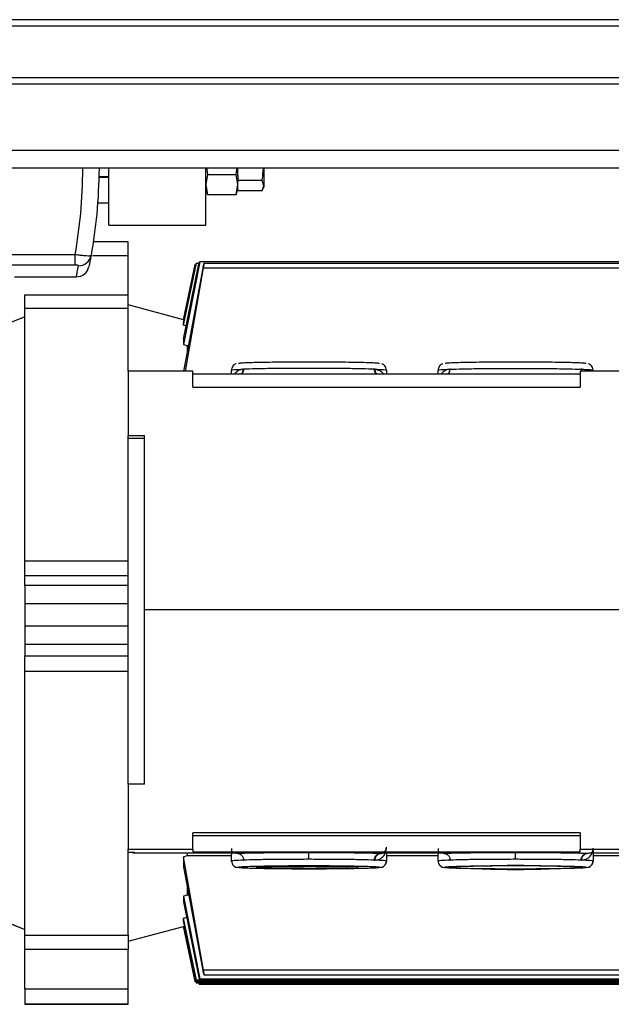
# Model space of a CAD drawing. Header units: millimetres. Extents: x 0 to 420, y 0 to 297.
# Tile 11 of 133: x 142.51 to 146.21, y 90.3 to 96.45. Entities that reach past the tile are written whole.
import ezdxf

# ---------------------------------------------------------------- set-up
doc = ezdxf.new("R2010")
doc.units = ezdxf.units.MM

msp = doc.modelspace()

# ---------------------------------------------------------------- linework, layer by layer
at = {"color": 7, "linetype": 'Continuous', "lineweight": 25}
for p, q in [((220.69328, 96.44895), (59.30672, 96.44895)), ((220.69328, 96.40861), (59.30672, 96.40861)), ((220.69328, 96.08583), (59.30672, 96.08583)), ((220.69328, 96.04549), (59.30672, 96.04549)), ((220.69328, 95.63147), (59.30672, 95.63147)), ((205.32704, 95.52098), (140.23625, 95.52098)), ((143.06634, 95.16635), (143.06634, 95.52098)), ((143.67154, 95.16635), (143.67154, 95.52098)), ((143.87328, 95.47378), (143.87328, 95.52098)), ((144.03466, 95.52098), (144.03466, 95.41234)), ((143.00271, 95.46895), (143.06634, 95.46895)), ((143.00481, 95.46491), (143.06634, 95.46491)), ((143.6829, 95.48175), (143.67154, 95.41949)), ((143.6829, 95.48175), (143.86192, 95.48175)), ((143.87328, 95.41949), (143.86192, 95.48175)), ((143.87328, 95.47378), (143.87328, 95.44457)), ((144.02418, 95.44457), (143.87328, 95.44457)), ((143.87328, 95.44457), (143.87328, 95.4356)), ((143.87328, 95.41949), (143.87328, 95.4356)), ((144.03466, 95.41234), (144.02418, 95.44457)), ((143.67154, 95.41949), (143.6829, 95.35723)), ((143.67154, 95.38825), (143.68297, 95.35685)), ((143.6829, 95.35723), (143.68187, 95.36213)), ((143.86185, 95.35685), (143.87328, 95.38825)), ((143.86192, 95.35723), (143.87328, 95.41949)), ((143.86295, 95.36213), (143.86192, 95.35723)), ((143.87328, 95.38825), (143.87328, 95.41949)), ((143.87328, 95.38825), (143.87328, 95.3801)), ((144.02418, 95.3801), (143.87328, 95.3801)), ((144.02418, 95.3801), (144.03466, 95.41234)), ((144.03111, 95.394), (144.03466, 95.40377)), ((144.03466, 95.41234), (144.03466, 95.40377)), ((143.02748, 95.30352), (142.99402, 95.30352)), ((142.99447, 95.30677), (143.02748, 95.30352)), ((143.02748, 95.30352), (143.06634, 95.30734)), ((143.06634, 95.30352), (143.02748, 95.30352)), ((143.6829, 95.35723), (143.86192, 95.35723)), ((143.06634, 95.16635), (143.67154, 95.16635)), ((143.18738, 95.06137), (142.96692, 95.06137)), ((143.18738, 95.06144), (142.96693, 95.06144)), ((143.18738, 95.06137), (143.18738, 95.06144)), ((143.18738, 94.97423), (143.18738, 95.06137)), ((142.0566, 94.98281), (142.85674, 94.98281)), ((142.85674, 94.91651), (142.85674, 94.98281)), ((143.18738, 94.97423), (142.96372, 94.97423)), ((143.18738, 94.73062), (143.18738, 94.97423)), ((143.63438, 94.93674), (143.53335, 94.42172)), ((143.53335, 94.45321), (143.63049, 94.93547)), ((143.63438, 94.93674), (143.63049, 94.93547)), ((146.81858, 94.93674), (143.63438, 94.93674)), ((142.85674, 94.91651), (142.0566, 94.91651)), ((143.53335, 94.54168), (143.61378, 94.92824)), ((143.53335, 94.55443), (143.61178, 94.92693)), ((143.53335, 94.57536), (143.6067, 94.92035)), ((143.65281, 94.89834), (143.53335, 94.25204)), ((143.54439, 94.25422), (143.65833, 94.89958)), ((143.61378, 94.92824), (143.61178, 94.92693)), ((143.61378, 94.92824), (143.62904, 94.92824)), ((147.46413, 94.92665), (143.65812, 94.92665)), ((143.65833, 94.89958), (147.46413, 94.89958)), ((142.4766, 94.84357), (142.86312, 94.84357)), ((142.54184, 94.73062), (143.18738, 94.73062)), ((142.54184, 94.64488), (142.54184, 94.73062)), ((143.18738, 94.64488), (143.18738, 94.73062)), ((143.18738, 94.64488), (142.54184, 94.64488)), ((142.54184, 93.0697), (142.54184, 94.64488)), ((143.53335, 94.57536), (143.18738, 94.66806)), ((143.18738, 94.25422), (143.18738, 94.64488)), ((142.54184, 94.5944), (142.29976, 94.49659)), ((143.53335, 94.54168), (143.53335, 94.55443)), ((143.5563, 94.53537), (143.53335, 94.54168)), ((143.53335, 94.45321), (143.53335, 94.42172)), ((143.53335, 94.42172), (143.5563, 94.41491)), ((143.5563, 94.41491), (143.5563, 94.38086)), ((143.5563, 94.41491), (143.56346, 94.41491)), ((143.83293, 94.23708), (143.83293, 94.26082)), ((143.90773, 94.26651), (143.90372, 94.26624)), ((144.73046, 94.26622), (144.72602, 94.26652)), ((144.80125, 94.26082), (144.80125, 94.23708)), ((145.12402, 94.23708), (145.12402, 94.26082)), ((145.19878, 94.26651), (145.19481, 94.26625)), ((146.02156, 94.26626), (146.01787, 94.2665)), ((146.01787, 94.2665), (146.01994, 94.25422)), ((146.02331, 94.25422), (146.02156, 94.26626)), ((143.18738, 94.25422), (143.18738, 93.85251)), ((143.59085, 94.25422), (143.18738, 94.25422)), ((143.59085, 94.15384), (143.59085, 94.25422)), ((143.59085, 94.23708), (146.01165, 94.23708)), ((146.01165, 94.25422), (146.01165, 94.15384)), ((146.41512, 94.25422), (146.01165, 94.25422)), ((143.59085, 94.15384), (146.01165, 94.15384)), ((143.18738, 93.85251), (143.28825, 93.85251)), ((143.18738, 93.83371), (143.18738, 93.85251)), ((143.28825, 93.83371), (143.18738, 93.83371)), ((143.18738, 91.67432), (143.18738, 93.83371)), ((143.28825, 92.76529), (143.28825, 93.85251)), ((142.54184, 93.0697), (143.18738, 93.0697)), ((142.54184, 92.9758), (142.54184, 93.0697)), ((143.18738, 92.9758), (142.54184, 92.9758)), ((142.54184, 92.91553), (142.54184, 92.9758)), ((143.18738, 92.91553), (142.54184, 92.91553)), ((142.54184, 92.91553), (142.54184, 92.80422)), ((142.54184, 92.80422), (143.18738, 92.80422)), ((142.54184, 92.80422), (142.54184, 92.66242)), ((143.28825, 92.76529), (146.31425, 92.76529)), ((143.28825, 91.67432), (143.28825, 92.76529)), ((143.18738, 92.66242), (142.54184, 92.66242)), ((142.54184, 92.66242), (142.54184, 92.54717)), ((143.18738, 92.54717), (142.54184, 92.54717)), ((142.54184, 92.54717), (142.54184, 92.47612)), ((142.54184, 92.47612), (143.18738, 92.47612)), ((142.54184, 92.37835), (142.54184, 92.47612)), ((143.18738, 92.37835), (142.54184, 92.37835)), ((142.54184, 90.73231), (142.54184, 92.37835)), ((143.18738, 91.67432), (143.18738, 91.26929)), ((143.28825, 91.67432), (143.18738, 91.67432)), ((146.01165, 91.3706), (143.59085, 91.3706)), ((143.59085, 91.26929), (143.59085, 91.3706)), ((146.01165, 91.3706), (146.01165, 91.26929)), ((146.01165, 91.35299), (143.59085, 91.35299)), ((143.18738, 91.26929), (143.59085, 91.26929)), ((143.18738, 91.24886), (143.18738, 91.26929)), ((143.22773, 91.24886), (143.18738, 91.24886)), ((143.18738, 90.73231), (143.18738, 91.24886)), ((143.22773, 91.24511), (143.22773, 91.24886)), ((143.79299, 91.24511), (143.22773, 91.24511)), ((143.5563, 91.24479), (143.5563, 91.22995)), ((143.59085, 91.26929), (143.59085, 91.25215)), ((143.59085, 91.25215), (146.01165, 91.25215)), ((143.83334, 91.27398), (143.83334, 91.23599)), ((145.08404, 91.24511), (144.8407, 91.24511)), ((145.12439, 91.2741), (145.12439, 91.23597)), ((146.01165, 91.26929), (146.41512, 91.26929)), ((146.01165, 91.25215), (146.01165, 91.26929)), ((146.09234, 91.26193), (146.09234, 91.19522)), ((146.37774, 91.24511), (146.13264, 91.24511)), ((143.53335, 91.22198), (143.5563, 91.22995)), ((143.53335, 91.22198), (143.53335, 91.15802)), ((143.65833, 90.51351), (143.53335, 91.22198)), ((143.5563, 91.22995), (143.83293, 91.22995)), ((143.83334, 91.23599), (143.83293, 91.23556)), ((143.83293, 91.19522), (143.83293, 91.23556)), ((143.87361, 91.24171), (143.87148, 91.24162)), ((143.90372, 91.20088), (143.90773, 91.2009)), ((144.72602, 91.20092), (144.73046, 91.20091)), ((144.76246, 91.24164), (144.7601, 91.24173)), ((144.80125, 91.23556), (144.80035, 91.2362)), ((144.80125, 91.23556), (144.80125, 91.19522)), ((144.80125, 91.22995), (145.12402, 91.22995)), ((145.12439, 91.23597), (145.12402, 91.23556)), ((145.12402, 91.19522), (145.12402, 91.23556)), ((145.16466, 91.24171), (145.16255, 91.24162)), ((145.19481, 91.20088), (145.19878, 91.2009)), ((146.01787, 91.20089), (146.02156, 91.20086)), ((146.05397, 91.24161), (146.05201, 91.2417)), ((146.09234, 91.22995), (147.43491, 91.22995)), ((143.53335, 91.15802), (143.65281, 90.51227)), ((143.87568, 91.15542), (143.87328, 91.15488)), ((144.7609, 91.15488), (144.75849, 91.15542)), ((145.16678, 91.15542), (145.16437, 91.15488)), ((146.052, 91.15488), (146.04958, 91.15542)), ((143.5563, 91.02967), (143.5563, 90.98163)), ((143.5563, 90.98163), (143.53335, 90.97481)), ((143.53335, 90.97481), (143.53335, 90.93992)), ((143.53335, 90.97481), (143.63438, 90.45935)), ((143.53335, 90.93992), (143.63049, 90.45808)), ((143.56598, 90.98163), (143.5563, 90.98163)), ((142.29976, 90.86583), (142.54184, 90.76805)), ((142.29976, 90.86539), (142.54184, 90.76759)), ((143.53335, 90.83775), (143.5563, 90.84406)), ((143.53335, 90.82172), (143.53335, 90.83775)), ((143.61378, 90.45085), (143.53335, 90.83775)), ((143.61178, 90.44954), (143.53335, 90.82172)), ((143.18738, 90.69392), (143.53335, 90.78662)), ((143.53335, 90.78663), (143.53335, 90.78825)), ((143.6067, 90.44296), (143.53335, 90.78825)), ((143.53335, 90.78663), (143.6067, 90.44163)), ((142.54184, 90.73231), (143.18738, 90.73231)), ((142.54184, 90.64236), (142.54184, 90.73231)), ((143.18738, 90.73231), (143.18738, 90.64236)), ((143.18738, 90.64236), (142.54184, 90.64236)), ((142.54184, 90.39586), (142.54184, 90.64236)), ((143.18738, 90.39586), (143.18738, 90.64236)), ((147.46413, 90.51351), (143.65833, 90.51351)), ((143.60906, 90.44797), (143.61178, 90.43505)), ((143.61178, 90.44954), (143.61378, 90.45085)), ((146.81858, 90.44954), (143.61178, 90.44954)), ((146.81858, 90.45085), (143.61378, 90.45085)), ((143.63049, 90.45808), (143.63438, 90.45935)), ((146.81858, 90.45808), (143.63049, 90.45808)), ((143.63438, 90.45935), (146.81858, 90.45935)), ((143.66071, 90.4852), (147.46413, 90.4852)), ((143.18738, 90.39586), (142.54184, 90.39586)), ((142.54184, 90.39586), (142.54184, 90.30373)), ((143.18738, 90.30373), (143.18738, 90.39586)), ((143.60666, 90.4423), (143.6067, 90.44296)), ((143.6067, 90.44163), (143.60666, 90.4423)), ((143.6067, 90.44296), (144.09613, 90.44296)), ((144.09613, 90.44163), (143.6067, 90.44163)), ((143.61178, 90.43505), (146.81858, 90.43505)), ((143.61378, 90.43374), (143.61178, 90.43505)), ((143.61378, 90.43374), (146.81858, 90.43374)), ((143.62904, 90.43374), (143.63049, 90.42652)), ((143.63049, 90.42652), (146.81858, 90.42652)), ((143.63438, 90.42525), (143.63049, 90.42652)), ((146.81858, 90.42525), (143.63438, 90.42525)), ((144.29598, 90.44296), (146.31519, 90.44296)), ((146.31519, 90.44163), (144.29598, 90.44163)), ((142.54184, 90.30373), (143.18738, 90.30373)), ((142.54184, 90.30373), (142.54184, 90.30054)), ((142.54184, 90.30054), (143.18738, 90.30054)), ((143.18738, 90.30054), (143.18738, 90.30373))]:
    msp.add_line(p, q, dxfattribs=at)
for centre, radius, start, end in [((142.87705, 94.9921), 0.07968, 269.208472, 349.454812), ((142.86312, 94.92427), 0.08069, 270, 348.60736), ((145.60818, 83.71376), 7.45292, 86.775263, 93.224737), ((145.60818, 98.596), 7.45292, 266.775263, 273.224737), ((144.19605, 88.96663), 1.47787, 86.870026, 93.129974), ((144.19605, 91.91796), 1.47787, 266.870026, 273.129974)]:
    msp.add_arc(centre, radius, start, end, dxfattribs=at)
for points, knots in [([(142.85674, 94.98281), (142.86963, 95.06701), (142.8968, 95.24447), (142.90185, 95.42572), (142.9045, 95.52098)], [0, 0, 0, 0, 0.4744088, 1, 1, 1, 1]), ([(143.00535, 95.52098), (143.00262, 95.42535), (142.9974, 95.24229), (142.96896, 95.0631), (142.95538, 94.97751)], [0, 0, 0, 0, 0.5223772, 1, 1, 1, 1]), ([(143.67882, 95.52098), (143.67948, 95.50937), (143.68024, 95.4962), (143.68262, 95.48327), (143.6829, 95.48175)], [0, 0, 0, 0, 0.8824556, 1, 1, 1, 1]), ([(143.86192, 95.48175), (143.8622, 95.48327), (143.86459, 95.4962), (143.86534, 95.50937), (143.86601, 95.52098)], [0, 0, 0, 0, 0.1175444, 1, 1, 1, 1]), ([(144.02418, 95.44457), (144.02452, 95.44641), (144.0292, 95.4716), (144.03063, 95.49722), (144.03194, 95.52098)], [0, 0, 0, 0, 0.072743, 1, 1, 1, 1]), ([(142.85674, 94.98281), (142.86717, 94.98147), (142.88812, 94.97876), (142.91619, 94.97618), (142.93812, 94.97503), (142.9524, 94.97538), (142.95441, 94.97682), (142.95538, 94.97751)], [0, 0, 0, 0, 0.20315607, 0.40771841, 0.6081168, 0.8102288, 1, 1, 1, 1]), ([(142.95538, 94.97751), (142.95278, 94.96334), (142.94756, 94.93492), (142.94321, 94.91325), (142.94258, 94.91008), (142.94223, 94.90833)], [0, 0, 0, 0, 0.3075818, 0.616784, 1, 1, 1, 1]), ([(142.87595, 94.91243), (142.87586, 94.91282), (142.87566, 94.91363), (142.87305, 94.91479), (142.86879, 94.91574), (142.86314, 94.91639), (142.85887, 94.91647), (142.85674, 94.91651)], [0, 0, 0, 0, 0.19867215, 0.4049264, 0.603668, 0.80260166, 1, 1, 1, 1]), ([(142.86312, 94.84357), (142.86346, 94.8453), (142.86408, 94.84844), (142.86835, 94.86995), (142.87341, 94.89825), (142.87595, 94.91243)], [0, 0, 0, 0, 0.3816275, 0.6902326, 1, 1, 1, 1]), ([(143.66078, 94.92664), (143.66034, 94.92613), (143.65947, 94.92511), (143.65737, 94.91851), (143.65502, 94.90927), (143.65355, 94.90198), (143.65281, 94.89834)], [0, 0, 0, 0, 0.2495487, 0.4997848, 0.7498929, 1, 1, 1, 1]), ([(143.65833, 94.89958), (143.65867, 94.90149), (143.65936, 94.90529), (143.66042, 94.91214), (143.66131, 94.91951), (143.66161, 94.92563), (143.66106, 94.9263), (143.66078, 94.92664)], [0, 0, 0, 0, 0.1326469, 0.2649383, 0.5009272, 0.7489297, 1, 1, 1, 1]), ([(143.86239, 94.30001), (143.86045, 94.29938), (143.85689, 94.29822), (143.8481, 94.2931), (143.83952, 94.28428), (143.83384, 94.27267), (143.8332, 94.26433), (143.83293, 94.26082)], [0, 0, 0, 0, 0.2122391, 0.3887597, 0.597892, 0.8310368, 1, 1, 1, 1]), ([(143.90372, 94.26624), (143.89313, 94.26372), (143.87239, 94.25878), (143.85974, 94.24498), (143.85354, 94.23823)], [0, 0, 0, 0, 0.5105348, 1, 1, 1, 1]), ([(144.7578, 94.30185), (144.75659, 94.30226), (144.75348, 94.3033), (144.72933, 94.30492), (144.6886, 94.30662), (144.63291, 94.3081), (144.56526, 94.30933), (144.48802, 94.31023), (144.40423, 94.31079), (144.31709, 94.31098), (144.22995, 94.31079), (144.14616, 94.31023), (144.06892, 94.30933), (144.00128, 94.3081), (143.94558, 94.30662), (143.90485, 94.30492), (143.88066, 94.3033), (143.87754, 94.30225), (143.87633, 94.30184)], [0, 0, 0, 0, 0.0416133, 0.1070655, 0.1725177, 0.2379699, 0.3034221, 0.3688743, 0.4343265, 0.4997788, 0.565231, 0.6306832, 0.6961354, 0.7615876, 0.8270398, 0.892492, 0.9579442, 1, 1, 1, 1]), ([(143.90372, 94.26624), (143.90329, 94.26141), (143.9024, 94.25136), (143.89775, 94.2409), (143.89341, 94.23755), (143.8928, 94.23708)], [0, 0, 0, 0, 0.44349111, 0.92124193, 1, 1, 1, 1]), ([(143.90773, 94.26651), (143.90728, 94.26143), (143.90659, 94.25361), (143.90227, 94.24438), (143.89922, 94.23945), (143.897, 94.23742), (143.89663, 94.23708)], [0, 0, 0, 0, 0.45466719, 0.69942251, 0.94937188, 1, 1, 1, 1]), ([(144.73712, 94.23708), (144.73674, 94.23742), (144.73452, 94.23946), (144.73147, 94.24439), (144.72715, 94.25362), (144.72646, 94.26144), (144.72602, 94.26652)], [0, 0, 0, 0, 0.0513442, 0.301105, 0.5456757, 1, 1, 1, 1]), ([(144.74132, 94.23708), (144.74069, 94.23757), (144.73637, 94.24094), (144.73175, 94.25138), (144.73088, 94.26139), (144.73046, 94.26622)], [0, 0, 0, 0, 0.0811619, 0.557547, 1, 1, 1, 1]), ([(144.781, 94.23708), (144.7807, 94.23761), (144.77149, 94.25364), (144.75063, 94.26004), (144.73046, 94.26622)], [0, 0, 0, 0, 0.0334213, 1, 1, 1, 1]), ([(144.80125, 94.26082), (144.80063, 94.26621), (144.79953, 94.27573), (144.79249, 94.28677), (144.78503, 94.2937), (144.77828, 94.29763), (144.77391, 94.29939), (144.77226, 94.29984), (144.77172, 94.29999)], [0, 0, 0, 0, 0.2562152, 0.4526757, 0.6225666, 0.7748846, 0.9261333, 1, 1, 1, 1]), ([(145.15349, 94.30001), (145.15154, 94.29938), (145.14798, 94.29822), (145.13919, 94.2931), (145.13061, 94.28428), (145.12493, 94.27267), (145.12429, 94.26433), (145.12402, 94.26082)], [0, 0, 0, 0, 0.2122391, 0.3887597, 0.597892, 0.8310368, 1, 1, 1, 1]), ([(145.19481, 94.26625), (145.18418, 94.26371), (145.16339, 94.25876), (145.15074, 94.24492), (145.14457, 94.23816)], [0, 0, 0, 0, 0.5115246, 1, 1, 1, 1]), ([(146.04889, 94.30185), (146.04768, 94.30226), (146.04457, 94.3033), (146.02042, 94.30492), (145.9797, 94.30662), (145.924, 94.3081), (145.85635, 94.30933), (145.77912, 94.31023), (145.69533, 94.31079), (145.60818, 94.31098), (145.52104, 94.31079), (145.43725, 94.31023), (145.36002, 94.30933), (145.29237, 94.3081), (145.23667, 94.30662), (145.19594, 94.30492), (145.17175, 94.3033), (145.16864, 94.30225), (145.16742, 94.30184)], [0, 0, 0, 0, 0.0416133, 0.1070655, 0.1725177, 0.2379699, 0.3034221, 0.3688743, 0.4343265, 0.4997788, 0.565231, 0.6306832, 0.6961354, 0.7615876, 0.8270398, 0.892492, 0.9579442, 1, 1, 1, 1]), ([(145.19481, 94.26625), (145.19438, 94.26141), (145.19348, 94.25135), (145.18883, 94.2409), (145.1845, 94.23755), (145.18389, 94.23708)], [0, 0, 0, 0, 0.4435945, 0.9214807, 1, 1, 1, 1]), ([(145.18744, 94.23708), (145.18789, 94.23742), (145.19209, 94.24054), (145.19707, 94.25098), (145.19821, 94.26133), (145.19878, 94.26651)], [0, 0, 0, 0, 0.0573046, 0.5286523, 1, 1, 1, 1]), ([(146.0542, 94.25422), (146.05368, 94.25472), (146.04597, 94.2621), (146.03333, 94.26426), (146.02156, 94.26626)], [0, 0, 0, 0, 0.0679685, 1, 1, 1, 1]), ([(146.09234, 94.26082), (146.09172, 94.26621), (146.09062, 94.27573), (146.08358, 94.28677), (146.07612, 94.2937), (146.06937, 94.29763), (146.065, 94.29939), (146.06336, 94.29984), (146.06282, 94.29999)], [0, 0, 0, 0, 0.2562152, 0.4526757, 0.6225666, 0.7748846, 0.9261333, 1, 1, 1, 1]), ([(143.21127, 91.24886), (143.21161, 91.24863), (143.21628, 91.24541), (143.22222, 91.24526), (143.22773, 91.24511)], [0, 0, 0, 0, 0.0726144, 1, 1, 1, 1]), ([(143.87361, 91.24171), (143.87214, 91.24215), (143.86937, 91.24298), (143.85457, 91.24394), (143.83792, 91.24454), (143.82425, 91.24485), (143.80918, 91.24507), (143.79822, 91.2451), (143.79299, 91.24511)], [0, 0, 0, 0, 0.3191814, 0.6012738, 0.7213474, 0.8259092, 0.9170539, 1, 1, 1, 1]), ([(144.31709, 91.24709), (144.27374, 91.24702), (144.18562, 91.24688), (144.06146, 91.24575), (143.95177, 91.24405), (143.89939, 91.24248), (143.87361, 91.24171)], [0, 0, 0, 0, 0.2459924, 0.5, 0.7540076, 1, 1, 1, 1]), ([(144.7601, 91.24173), (144.73431, 91.2425), (144.6819, 91.24406), (144.57232, 91.24576), (144.44834, 91.24688), (144.36037, 91.24702), (144.31709, 91.24709)], [0, 0, 0, 0, 0.246006, 0.5, 0.7539941, 1, 1, 1, 1]), ([(144.31709, 91.20587), (144.31709, 91.21095), (144.31709, 91.21878), (144.31709, 91.22828), (144.31709, 91.23485), (144.31709, 91.2402), (144.31709, 91.24544), (144.31709, 91.24644), (144.31709, 91.24709)], [0, 0, 0, 0, 0.23945684, 0.36836066, 0.5, 0.63163934, 0.76054316, 1, 1, 1, 1]), ([(144.73046, 91.20091), (144.73972, 91.20239), (144.76002, 91.20562), (144.77749, 91.21974), (144.78852, 91.23384), (144.79421, 91.24456), (144.79794, 91.25592), (144.79972, 91.26338), (144.80023, 91.27121), (144.80035, 91.27306)], [0, 0, 0, 0, 0.2265202, 0.4965102, 0.6257185, 0.7604039, 0.8646895, 0.968016, 1, 1, 1, 1]), ([(144.8407, 91.24511), (144.83549, 91.2451), (144.82457, 91.24507), (144.80955, 91.24486), (144.7959, 91.24454), (144.77927, 91.24394), (144.76445, 91.24299), (144.7616, 91.24217), (144.7601, 91.24173)], [0, 0, 0, 0, 0.0829709, 0.1741903, 0.2786229, 0.3987594, 0.6807391, 1, 1, 1, 1]), ([(144.76246, 91.24164), (144.77164, 91.24357), (144.78751, 91.24693), (144.79661, 91.25954), (144.79952, 91.26817), (144.80022, 91.2728), (144.80033, 91.27529), (144.80035, 91.27604), (144.80035, 91.2764), (144.80035, 91.27657)], [0, 0, 0, 0, 0.4359023, 0.7538898, 0.945166, 0.9892564, 0.9956508, 0.997993, 1, 1, 1, 1]), ([(145.16466, 91.24171), (145.16319, 91.24215), (145.16043, 91.24298), (145.14563, 91.24394), (145.12898, 91.24454), (145.1153, 91.24485), (145.10023, 91.24507), (145.08927, 91.2451), (145.08404, 91.24511)], [0, 0, 0, 0, 0.3191738, 0.6012772, 0.7213558, 0.8259192, 0.9170607, 1, 1, 1, 1]), ([(145.60818, 91.24709), (145.56482, 91.24702), (145.47669, 91.24688), (145.35251, 91.24575), (145.24282, 91.24405), (145.19043, 91.24248), (145.16466, 91.24171)], [0, 0, 0, 0, 0.245991, 0.5, 0.7540089, 1, 1, 1, 1]), ([(146.05201, 91.2417), (146.02625, 91.24247), (145.97388, 91.24404), (145.86411, 91.24575), (145.73982, 91.24688), (145.65159, 91.24702), (145.60818, 91.24709)], [0, 0, 0, 0, 0.2459824, 0.5, 0.7540177, 1, 1, 1, 1]), ([(145.60818, 91.20587), (145.60818, 91.21095), (145.60818, 91.21878), (145.60818, 91.22828), (145.60818, 91.23485), (145.60818, 91.2402), (145.60818, 91.24544), (145.60818, 91.24644), (145.60818, 91.24709)], [0, 0, 0, 0, 0.2394568, 0.3683607, 0.5, 0.6316393, 0.7605432, 1, 1, 1, 1]), ([(146.02156, 91.20086), (146.0325, 91.20263), (146.0487, 91.20525), (146.06457, 91.21616), (146.07431, 91.22555), (146.08214, 91.23664), (146.08795, 91.24898), (146.09089, 91.25968), (146.09199, 91.26859), (146.09224, 91.27181), (146.09229, 91.27504), (146.0923, 91.27563), (146.0923, 91.27591), (146.0923, 91.27604)], [0, 0, 0, 0, 0.2474724, 0.3660853, 0.4971654, 0.6151471, 0.7475393, 0.8875291, 0.9469378, 0.9926932, 0.9969321, 0.9985712, 1, 1, 1, 1]), ([(146.13264, 91.24511), (146.12741, 91.2451), (146.11642, 91.24507), (146.10132, 91.24485), (146.08762, 91.24453), (146.07096, 91.24393), (146.05617, 91.24297), (146.05345, 91.24214), (146.05201, 91.2417)], [0, 0, 0, 0, 0.0828478, 0.1740096, 0.2784703, 0.3986979, 0.6808759, 1, 1, 1, 1]), ([(143.83293, 91.19522), (143.83355, 91.18983), (143.83466, 91.1803), (143.8417, 91.16927), (143.84915, 91.16234), (143.8559, 91.15841), (143.86027, 91.15665), (143.86192, 91.1562), (143.86246, 91.15605)], [0, 0, 0, 0, 0.2562152, 0.4526757, 0.6225666, 0.7748846, 0.9261333, 1, 1, 1, 1]), ([(143.87361, 91.24171), (143.8779, 91.24112), (143.8845, 91.2402), (143.89245, 91.23506), (143.89791, 91.22977), (143.90231, 91.22325), (143.90657, 91.2138), (143.90727, 91.20598), (143.90773, 91.2009)], [0, 0, 0, 0, 0.2394568, 0.3683607, 0.5, 0.6316393, 0.7605432, 1, 1, 1, 1]), ([(144.72602, 91.20092), (144.72647, 91.206), (144.72717, 91.21381), (144.73142, 91.22327), (144.73582, 91.22979), (144.74128, 91.23507), (144.74921, 91.24021), (144.75581, 91.24113), (144.7601, 91.24173)], [0, 0, 0, 0, 0.23945684, 0.36836066, 0.5, 0.63163934, 0.76054316, 1, 1, 1, 1]), ([(144.73046, 91.20091), (144.73083, 91.20584), (144.7316, 91.21606), (144.73887, 91.22946), (144.74966, 91.23906), (144.7583, 91.2408), (144.76246, 91.24164)], [0, 0, 0, 0, 0.2407676, 0.5, 0.7592324, 1, 1, 1, 1]), ([(144.77179, 91.15603), (144.77373, 91.15666), (144.77729, 91.15782), (144.78608, 91.16294), (144.79466, 91.17176), (144.80034, 91.18337), (144.80098, 91.19171), (144.80125, 91.19522)], [0, 0, 0, 0, 0.212239, 0.3887597, 0.597892, 0.8310368, 1, 1, 1, 1]), ([(145.12402, 91.19522), (145.12465, 91.18983), (145.12575, 91.1803), (145.13279, 91.16927), (145.14024, 91.16234), (145.14699, 91.15841), (145.15136, 91.15665), (145.15301, 91.1562), (145.15355, 91.15605)], [0, 0, 0, 0, 0.2562152, 0.4526757, 0.6225666, 0.7748846, 0.9261333, 1, 1, 1, 1]), ([(145.16466, 91.24171), (145.16895, 91.24111), (145.17555, 91.24019), (145.1835, 91.23505), (145.18896, 91.22977), (145.19336, 91.22325), (145.19762, 91.2138), (145.19832, 91.20598), (145.19878, 91.2009)], [0, 0, 0, 0, 0.2394568, 0.3683607, 0.5, 0.6316393, 0.7605432, 1, 1, 1, 1]), ([(146.01787, 91.20089), (146.01833, 91.20597), (146.01903, 91.21379), (146.02328, 91.22324), (146.02769, 91.22976), (146.03316, 91.23504), (146.04111, 91.24018), (146.04772, 91.2411), (146.05201, 91.2417)], [0, 0, 0, 0, 0.2394568, 0.3683607, 0.5, 0.6316393, 0.7605432, 1, 1, 1, 1]), ([(146.02156, 91.20086), (146.02194, 91.20582), (146.02275, 91.21611), (146.03014, 91.22956), (146.04108, 91.23915), (146.04978, 91.24081), (146.05397, 91.24161)], [0, 0, 0, 0, 0.2406551, 0.5, 0.7593449, 1, 1, 1, 1]), ([(146.06288, 91.15603), (146.06482, 91.15666), (146.06838, 91.15782), (146.07717, 91.16294), (146.08575, 91.17176), (146.09143, 91.18337), (146.09207, 91.19171), (146.09234, 91.19522)], [0, 0, 0, 0, 0.212239, 0.3887597, 0.597892, 0.8310368, 1, 1, 1, 1]), ([(144.31709, 91.16464), (144.28804, 91.16461), (144.22995, 91.16453), (144.14616, 91.16395), (144.06892, 91.16305), (144.00127, 91.16183), (143.94559, 91.16034), (143.90479, 91.15864), (143.88015, 91.15697), (143.877, 91.15588), (143.87568, 91.15542)], [0, 0, 0, 0, 0.1295681, 0.2591362, 0.3887044, 0.5182725, 0.6478406, 0.7774087, 0.9069768, 1, 1, 1, 1]), ([(144.00907, 91.1574), (144.01252, 91.1576), (144.01653, 91.15782), (144.02728, 91.15844), (144.0515, 91.15924), (144.09266, 91.16028), (144.14438, 91.16113), (144.20277, 91.16175), (144.2658, 91.16211), (144.33083, 91.16219), (144.3954, 91.16199), (144.45672, 91.16151), (144.51203, 91.16082), (144.5419, 91.16018), (144.55628, 91.15987)], [0, 0, 0, 0, 0.0444963, 0.0517276, 0.1421206, 0.2366932, 0.3324677, 0.4286468, 0.5249875, 0.6213962, 0.7178261, 0.8142364, 0.910584, 1, 1, 1, 1]), ([(144.75849, 91.15542), (144.75718, 91.15588), (144.75402, 91.15697), (144.72939, 91.15864), (144.68859, 91.16034), (144.63291, 91.16183), (144.56526, 91.16305), (144.48802, 91.16395), (144.40423, 91.16453), (144.34614, 91.16461), (144.31709, 91.16464)], [0, 0, 0, 0, 0.0929393, 0.2225194, 0.3520995, 0.4816796, 0.6112597, 0.7408398, 0.8704199, 1, 1, 1, 1]), ([(144.55628, 91.15985), (144.55456, 91.15991), (144.52933, 91.16076), (144.44446, 91.16179), (144.35955, 91.16203), (144.31709, 91.16216)], [0, 0, 0, 0, 0.03528237, 0.51764119, 1, 1, 1, 1]), ([(144.55804, 91.14997), (144.55575, 91.14989), (144.53008, 91.14902), (144.44456, 91.14797), (144.35958, 91.14773), (144.31709, 91.14761)], [0, 0, 0, 0, 0.0465851, 0.5232926, 1, 1, 1, 1]), ([(144.55628, 91.15987), (144.55741, 91.15985), (144.5746, 91.15952), (144.59958, 91.15871), (144.61615, 91.1579), (144.62427, 91.1575)], [0, 0, 0, 0, 0.0348978, 0.5272946, 1, 1, 1, 1]), ([(145.60818, 91.16464), (145.57914, 91.16461), (145.52104, 91.16453), (145.43725, 91.16395), (145.36002, 91.16305), (145.29236, 91.16183), (145.23669, 91.16034), (145.19589, 91.15864), (145.17125, 91.15697), (145.16809, 91.15588), (145.16678, 91.15542)], [0, 0, 0, 0, 0.1295681, 0.2591362, 0.3887044, 0.5182725, 0.6478406, 0.7774087, 0.9069768, 1, 1, 1, 1]), ([(146.04958, 91.15542), (146.04827, 91.15588), (146.04512, 91.15697), (146.02048, 91.15864), (145.97968, 91.16034), (145.924, 91.16183), (145.85635, 91.16305), (145.77912, 91.16395), (145.69533, 91.16453), (145.63723, 91.16461), (145.60818, 91.16464)], [0, 0, 0, 0, 0.0929393, 0.2225194, 0.3520995, 0.4816796, 0.6112597, 0.7408398, 0.8704199, 1, 1, 1, 1]), ([(143.65281, 90.51227), (143.65355, 90.50867), (143.65501, 90.50148), (143.657, 90.49387), (143.65846, 90.48924), (143.65971, 90.48608), (143.66066, 90.48485), (143.66123, 90.48563), (143.66153, 90.48787), (143.66133, 90.49307), (143.66043, 90.50075), (143.65936, 90.50774), (143.65867, 90.51159), (143.65833, 90.51351)], [0, 0, 0, 0, 0.1248233, 0.2495897, 0.3171985, 0.3847137, 0.4995875, 0.5626998, 0.6257222, 0.7495145, 0.8675158, 0.9336565, 1, 1, 1, 1]), ([(144.09613, 90.44296), (144.09079, 90.44328), (144.08298, 90.44375), (144.07668, 90.44814), (144.07468, 90.44954)], [0, 0, 0, 0, 0.6829022, 1, 1, 1, 1]), ([(144.09613, 90.44296), (144.09941, 90.44314), (144.10653, 90.44355), (144.12781, 90.44408), (144.15847, 90.44449), (144.19605, 90.44464), (144.23363, 90.44449), (144.26429, 90.44408), (144.28557, 90.44355), (144.29269, 90.44314), (144.29598, 90.44296)], [0, 0, 0, 0, 0.1023485, 0.2218879, 0.3564467, 0.4999996, 0.6435526, 0.7781116, 0.8976513, 1, 1, 1, 1]), ([(144.31742, 90.44954), (144.31542, 90.44814), (144.30912, 90.44375), (144.30131, 90.44328), (144.29598, 90.44296)], [0, 0, 0, 0, 0.31747088, 1, 1, 1, 1]), ([(144.19605, 90.44), (144.18534, 90.44002), (144.16325, 90.44007), (144.13313, 90.44042), (144.10866, 90.44095), (144.10024, 90.44141), (144.09613, 90.44163)], [0, 0, 0, 0, 0.2408455, 0.4963447, 0.7538156, 1, 1, 1, 1]), ([(144.29598, 90.44163), (144.29186, 90.44141), (144.28344, 90.44095), (144.25897, 90.44042), (144.22885, 90.44007), (144.20677, 90.44002), (144.19605, 90.44)], [0, 0, 0, 0, 0.2461843, 0.5036552, 0.7591544, 1, 1, 1, 1])]:
    msp.add_open_spline(points, degree=3, knots=knots, dxfattribs=at)
for points in [[(143.83293, 94.26082), (143.83624, 94.26183), (143.84284, 94.26384), (143.8861, 94.26562), (143.90773, 94.26651)], [(144.72602, 94.26652), (144.70177, 94.26724), (144.65327, 94.26868), (144.55244, 94.27025), (144.43861, 94.27125), (144.31668, 94.27158), (144.19477, 94.27124), (144.08102, 94.27024), (143.98031, 94.26867), (143.93192, 94.26723), (143.90773, 94.26651)], [(144.72602, 94.26652), (144.74777, 94.26563), (144.79128, 94.26385), (144.79793, 94.26183), (144.80125, 94.26082)], [(145.12402, 94.26082), (145.12733, 94.26183), (145.13393, 94.26384), (145.17716, 94.26562), (145.19878, 94.26651)], [(145.19878, 94.26651), (145.22301, 94.26723), (145.27147, 94.26867), (145.37237, 94.27024), (145.48633, 94.27124), (145.60845, 94.27158), (145.73055, 94.27124), (145.84446, 94.27024), (145.94528, 94.26866), (145.99367, 94.26722), (146.01787, 94.2665)], [(146.01787, 94.2665), (146.0394, 94.26561), (146.08247, 94.26383), (146.08905, 94.26182), (146.09234, 94.26082)], [(144.80035, 91.2819), (144.79979, 91.27682), (144.79867, 91.26666), (144.79002, 91.25366), (144.77757, 91.24424), (144.7675, 91.2425), (144.76246, 91.24164)], [(143.90773, 91.2009), (143.8861, 91.20001), (143.84284, 91.19824), (143.83624, 91.19622), (143.83293, 91.19522)], [(143.83293, 91.19522), (143.83354, 91.18993), (143.83475, 91.17936), (143.84408, 91.16603), (143.85742, 91.1567), (143.86799, 91.15549), (143.87328, 91.15488)], [(144.31709, 91.20587), (144.27641, 91.2058), (144.19506, 91.20567), (144.0812, 91.20463), (143.98038, 91.20307), (143.93194, 91.20163), (143.90773, 91.2009)], [(144.72602, 91.20092), (144.70179, 91.20164), (144.65334, 91.20308), (144.55261, 91.20463), (144.43891, 91.20567), (144.3577, 91.2058), (144.31709, 91.20587)], [(144.80125, 91.19522), (144.79793, 91.19623), (144.79128, 91.19824), (144.74777, 91.20003), (144.72602, 91.20092)], [(144.7609, 91.15488), (144.76619, 91.15549), (144.77676, 91.1567), (144.7901, 91.16603), (144.79943, 91.17936), (144.80064, 91.18993), (144.80125, 91.19522)], [(145.19878, 91.2009), (145.17716, 91.20001), (145.13393, 91.19823), (145.12733, 91.19622), (145.12402, 91.19522)], [(145.12402, 91.19522), (145.12463, 91.18993), (145.12584, 91.17936), (145.13517, 91.16603), (145.14851, 91.1567), (145.15908, 91.15549), (145.16437, 91.15488)], [(145.60818, 91.20587), (145.5675, 91.2058), (145.48614, 91.20567), (145.37226, 91.20463), (145.27143, 91.20307), (145.22299, 91.20162), (145.19878, 91.2009)], [(146.01787, 91.20089), (145.99366, 91.20162), (145.94524, 91.20306), (145.84435, 91.20463), (145.73036, 91.20567), (145.64891, 91.2058), (145.60818, 91.20587)], [(146.09234, 91.19522), (146.08905, 91.19622), (146.08247, 91.19823), (146.0394, 91.2), (146.01787, 91.20089)], [(146.052, 91.15488), (146.05728, 91.15549), (146.06786, 91.1567), (146.08119, 91.16603), (146.09052, 91.17936), (146.09174, 91.18993), (146.09234, 91.19522)], [(144.31709, 91.14512), (144.28804, 91.14516), (144.22995, 91.14523), (144.14616, 91.14581), (144.06893, 91.14671), (144.00126, 91.14794), (143.94564, 91.14942), (143.90462, 91.15112), (143.87823, 91.15296), (143.87493, 91.15424), (143.87328, 91.15488)], [(144.31709, 91.16216), (144.27374, 91.16205), (144.18703, 91.16183), (144.07767, 91.16015), (144.00117, 91.15774), (143.99122, 91.15583), (143.98625, 91.15488)], [(144.31709, 91.14761), (144.27374, 91.14771), (144.18703, 91.14793), (144.07767, 91.14962), (144.00117, 91.15202), (143.99122, 91.15393), (143.98625, 91.15488)], [(144.7609, 91.15488), (144.75925, 91.15424), (144.75595, 91.15296), (144.72956, 91.15112), (144.68854, 91.14942), (144.63292, 91.14794), (144.56525, 91.14671), (144.48802, 91.14581), (144.40423, 91.14523), (144.34614, 91.14516), (144.31709, 91.14512)], [(145.60818, 91.14512), (145.57914, 91.14516), (145.52104, 91.14523), (145.43725, 91.14581), (145.36002, 91.14671), (145.29235, 91.14794), (145.23673, 91.14942), (145.19572, 91.15112), (145.16933, 91.15296), (145.16602, 91.15424), (145.16437, 91.15488)], [(146.052, 91.15488), (146.05034, 91.15424), (146.04704, 91.15296), (146.02065, 91.15112), (145.97963, 91.14942), (145.92401, 91.14794), (145.85635, 91.14671), (145.77912, 91.14581), (145.69532, 91.14523), (145.63723, 91.14516), (145.60818, 91.14512)]]:
    msp.add_open_spline(points, degree=3, dxfattribs=at)

doc.saveas('drawing.dxf')
